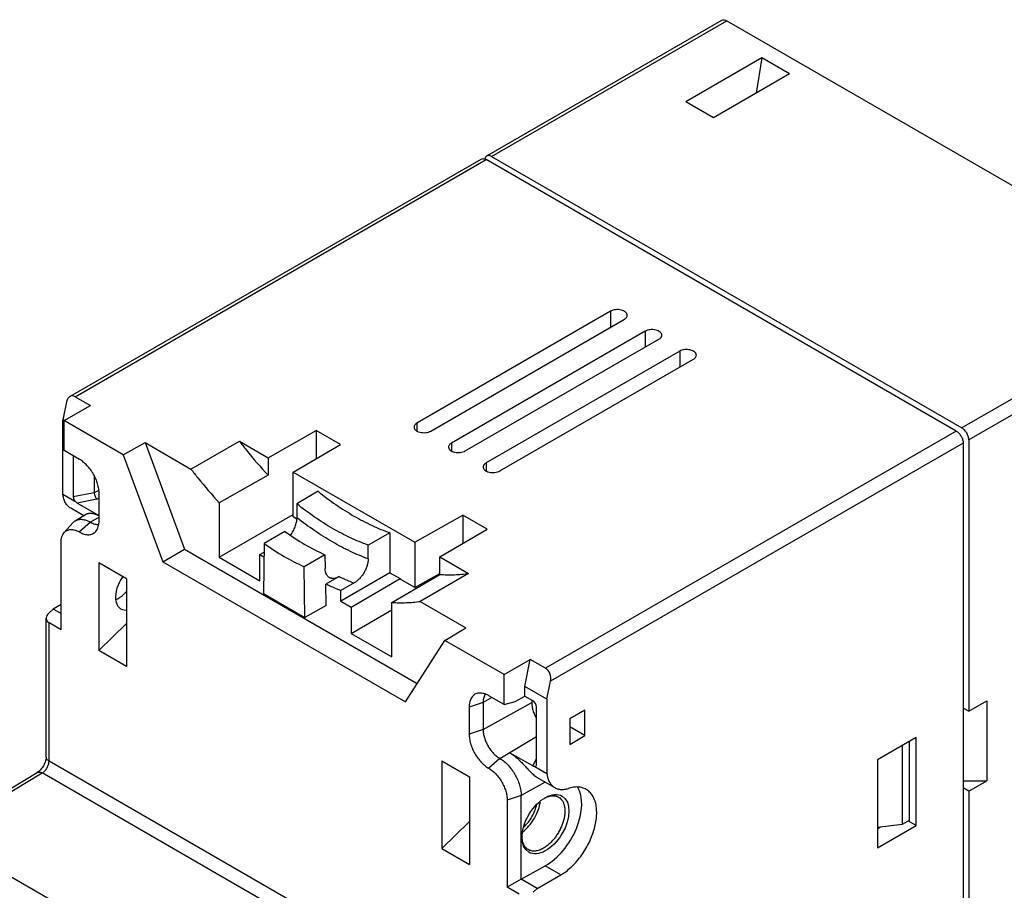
# Model space of a CAD drawing. Header units: millimetres. Extents: x 0 to 420, y 0 to 297.
# Tile 18 of 20: x 330 to 380, y 151 to 196. Entities that reach past the tile are written whole.
import ezdxf

# ---------------------------------------------------------------- set-up
doc = ezdxf.new("R2010")
doc.units = ezdxf.units.MM
doc.header["$LTSCALE"] = 23.1
doc.layers.get('0').update_dxf_attribs({"linetype": 'CONTINUOUS'})
doc.layers.add('02___PRT_ALL_AXES', color=7, linetype='CONTINUOUS')

msp = doc.modelspace()

# ---------------------------------------------------------------- linework, layer by layer
at = {"color": 7}
for p, q in [((353.82, 188.633), (365.841, 195.573)), ((354.07, 188.608), (366.091, 195.548)), ((366.091, 195.548), (390.133, 181.668)), ((367.894, 193.65), (364.005, 191.404)), ((367.894, 193.65), (367.592, 191.842)), ((369.308, 192.833), (367.894, 193.65)), ((369.308, 192.833), (365.419, 190.588)), ((365.419, 190.588), (364.005, 191.404)), ((332.51, 176.329), (353.537, 188.469)), ((332.788, 176.32), (353.787, 188.445)), ((377.829, 174.564), (353.787, 188.445)), ((354.07, 188.608), (378.112, 174.728)), ((390.133, 181.668), (378.112, 174.728)), ((390.486, 181.055), (378.465, 174.115)), ((360.151, 180.688), (350.252, 174.973)), ((350.959, 174.564), (360.858, 180.28)), ((360.151, 180.688), (360.151, 179.871)), ((361.919, 179.667), (352.02, 173.952)), ((352.727, 173.544), (362.626, 179.259)), ((361.919, 179.667), (361.919, 178.851)), ((363.687, 178.647), (353.787, 172.931)), ((354.494, 172.523), (364.394, 178.238)), ((363.687, 178.647), (363.687, 177.83)), ((332.788, 176.32), (333.565, 175.871)), ((332.339, 176.062), (332.15, 175.136)), ((332.221, 175.095), (333.565, 175.871)), ((332.15, 171.339), (332.15, 175.136)), ((335.239, 173.352), (332.15, 175.136)), ((332.221, 173.563), (332.221, 175.095)), ((350.252, 174.973), (350.252, 174.564)), ((342.644, 173.201), (345.104, 174.597)), ((345.104, 174.597), (345.104, 173.148)), ((346.348, 173.879), (345.104, 174.597)), ((377.829, 174.564), (356.829, 162.44)), ((335.239, 173.352), (336.357, 173.972)), ((336.357, 173.972), (338.373, 168.522)), ((336.357, 173.972), (338.701, 172.619)), ((338.701, 172.619), (341.176, 174.048)), ((341.176, 174.048), (342.644, 173.201)), ((343.93, 172.458), (346.348, 173.879)), ((352.02, 173.952), (352.02, 173.544)), ((378.182, 173.952), (357.088, 161.773)), ((378.182, 173.952), (378.182, 101.283)), ((378.465, 174.115), (378.465, 160.235)), ((332.998, 173.114), (332.221, 173.563)), ((332.682, 173.297), (332.682, 171.195)), ((335.239, 173.352), (337.265, 167.874)), ((342.644, 173.201), (342.644, 172.301)), ((353.787, 172.931), (353.787, 172.523)), ((333.754, 172.283), (333.754, 171.408)), ((342.644, 172.301), (340.147, 170.895)), ((343.93, 170.172), (343.93, 172.458)), ((343.93, 172.458), (350.139, 168.873)), ((332.15, 171.339), (332.762, 170.986)), ((333.754, 171.407), (332.682, 171.195)), ((333.754, 171.408), (333.995, 171.547)), ((334.005, 169.982), (334.005, 171.37)), ((345.196, 171.484), (344.119, 170.836)), ((333.889, 171.078), (332.886, 170.88)), ((334.005, 170.234), (332.886, 170.88)), ((333.889, 171.078), (334.005, 171.145)), ((340.147, 170.895), (340.147, 168.11)), ((344.119, 170.836), (344.119, 170.128)), ((333.216, 170.234), (332.554, 170.616)), ((332.785, 169.972), (333.367, 170.326)), ((334.005, 170.166), (333.564, 169.902)), ((340.147, 168.11), (343.93, 170.294)), ((344.117, 170.064), (343.93, 170.172)), ((350.139, 168.873), (352.6, 170.269)), ((352.6, 170.269), (352.6, 168.821)), ((353.843, 169.551), (352.6, 170.269)), ((332.222, 169.373), (332.662, 169.87)), ((333.564, 169.902), (332.998, 169.401)), ((343.503, 169.42), (342.442, 168.808)), ((348.873, 169.361), (347.758, 168.735)), ((348.873, 169.361), (348.873, 167.318)), ((351.425, 168.131), (353.843, 169.551)), ((332.061, 164.398), (332.061, 168.859)), ((342.442, 168.808), (342.403, 166.258)), ((347.758, 168.027), (347.758, 168.735)), ((350.139, 168.873), (350.139, 166.562)), ((337.265, 167.874), (338.373, 168.522)), ((338.373, 168.522), (350.267, 161.655)), ((342.226, 168.248), (342.436, 168.375)), ((342.226, 166.91), (342.226, 168.248)), ((342.226, 168.248), (342.432, 168.129)), ((345.546, 168.241), (344.485, 167.628)), ((345.546, 168.241), (345.556, 167.538)), ((333.988, 167.828), (333.988, 163.337)), ((335.403, 167.012), (333.988, 167.828)), ((337.265, 167.874), (349.662, 160.717)), ((340.147, 168.11), (342.226, 166.91)), ((351.425, 167.231), (351.425, 168.131)), ((351.425, 168.131), (352.893, 167.283)), ((344.524, 165.034), (344.485, 167.628)), ((348.873, 167.318), (346.355, 165.864)), ((348.873, 167.318), (349.389, 167.02)), ((348.972, 165.801), (351.425, 167.231)), ((350.139, 166.562), (351.425, 167.279)), ((352.893, 167.283), (350.418, 165.854)), ((335.403, 167.012), (335.403, 162.521)), ((346.276, 167.12), (345.604, 166.732)), ((345.62, 165.644), (345.604, 166.732)), ((347.038, 166.795), (346.355, 166.412)), ((346.893, 165.553), (349.389, 167.02)), ((349.389, 167.02), (349.389, 166.995)), ((350.139, 166.562), (349.389, 166.995)), ((342.403, 166.258), (344.524, 165.034)), ((346.355, 165.864), (346.355, 166.412)), ((332.061, 165.695), (331.657, 165.462)), ((345.62, 165.644), (344.524, 165.034)), ((346.355, 165.864), (346.893, 165.553)), ((348.972, 163.015), (348.972, 165.801)), ((350.418, 165.854), (352.762, 164.501)), ((331.443, 165.272), (331.657, 165.462)), ((332.061, 165.229), (331.657, 165.462)), ((346.893, 165.553), (346.893, 164.215)), ((346.893, 164.215), (348.972, 165.415)), ((331.296, 157.892), (331.296, 164.991)), ((331.443, 157.688), (331.443, 164.755)), ((332.061, 164.398), (331.443, 164.755)), ((335.403, 164.717), (333.988, 163.337)), ((346.893, 164.215), (348.972, 163.015)), ((351.688, 163.856), (352.762, 164.501)), ((349.662, 160.717), (351.688, 163.856)), ((354.707, 162.113), (351.688, 163.856)), ((335.403, 162.521), (333.988, 163.337)), ((354.707, 162.113), (356.051, 162.889)), ((355.767, 161.501), (356.051, 162.889)), ((356.829, 162.44), (356.051, 162.889)), ((354.707, 160.581), (354.707, 162.113)), ((356.899, 160.847), (357.088, 161.773)), ((355.767, 161.009), (355.767, 161.501)), ((356.899, 160.847), (355.767, 161.501)), ((353.639, 160.688), (352.922, 160.449)), ((354.088, 160.939), (353.639, 160.688)), ((353.639, 160.688), (353.639, 159.3)), ((353.639, 159.3), (356.121, 160.684)), ((354.707, 160.581), (353.929, 161.03)), ((354.707, 160.581), (355.272, 160.733)), ((355.272, 160.733), (355.767, 161.009)), ((355.767, 161.009), (356.169, 160.777)), ((356.121, 160.805), (356.121, 160.684)), ((356.899, 160.847), (356.899, 157.051)), ((378.465, 160.235), (379.385, 160.765)), ((379.385, 160.765), (379.385, 156.683)), ((352.922, 160.449), (352.922, 159.061)), ((356.367, 157.521), (356.367, 160.46)), ((358.843, 160.296), (358.065, 159.847)), ((358.843, 158.99), (358.843, 160.296)), ((378.465, 160.235), (378.182, 160.398)), ((358.065, 159.847), (358.065, 158.541)), ((353.639, 159.3), (352.922, 159.061)), ((358.843, 158.99), (358.065, 159.439)), ((354.494, 157.818), (356.367, 158.937)), ((358.065, 158.541), (358.843, 158.99)), ((375.778, 158.888), (373.798, 157.744)), ((375.425, 158.683), (375.425, 154.642)), ((375.778, 154.397), (375.778, 158.888)), ((356.172, 157.436), (354.994, 158.116)), ((375.071, 158.479), (375.071, 154.438)), ((355.484, 143.808), (331.443, 157.688)), ((351.525, 157.704), (351.525, 153.213)), ((351.525, 157.704), (352.939, 156.887)), ((354.494, 157.818), (353.929, 157.317)), ((356.172, 157.436), (356.367, 157.799)), ((373.798, 157.744), (373.798, 153.254)), ((325.534, 153.93), (330.845, 157.104)), ((325.786, 153.907), (331.095, 157.079)), ((355.137, 143.199), (331.095, 157.079)), ((356.286, 157.404), (356.899, 157.051)), ((352.939, 156.887), (352.939, 152.396)), ((356.806, 156.614), (355.583, 155.932)), ((356.455, 156.817), (357.302, 156.328)), ((378.182, 156.683), (379.385, 156.683)), ((378.465, 156.152), (379.385, 156.683)), ((378.465, 156.152), (378.182, 156.316)), ((378.465, 156.152), (378.465, 119.41)), ((355.583, 155.932), (354.866, 155.693)), ((354.866, 155.693), (354.866, 151.231)), ((355.583, 151.645), (355.583, 155.932)), ((352.939, 154.593), (351.525, 153.213)), ((375.425, 154.642), (375.071, 154.438)), ((375.778, 154.397), (375.389, 154.621)), ((375.071, 154.438), (373.798, 154.291)), ((373.798, 153.254), (375.778, 154.397)), ((373.798, 154.221), (373.953, 154.308)), ((349.828, 140.027), (325.786, 153.907)), ((351.525, 153.213), (352.939, 152.396)), ((355.586, 151.647), (356.806, 152.327)), ((357.606, 151.866), (356.806, 152.327)), ((355.583, 151.645), (354.866, 151.231)), ((355.583, 151.645), (355.586, 151.647)), ((356.406, 151.173), (355.586, 151.647)), ((356.406, 151.173), (357.606, 151.866)), ((355.484, 150.875), (354.866, 151.231)), ((356.406, 151.173), (356.192, 150.983))]:
    msp.add_line(p, q, dxfattribs=at)
for centre, radius, start, end in [((357.399, 154.594), 1.352, 115.9248, 118.664), ((356.975, 153.863), 1.349, 182.4115, 183.0406)]:
    msp.add_arc(centre, radius, start, end, dxfattribs=at)
for centre, major_axis, ratio, start_param, end_param in [((332.693, 175.858), (-0.11, 0.5), 0.697905, -0.568126, 1.00267), ((332.881, 171.082), (-0.156, 0.216), 0.573866, 0.670954, 1.603722), ((334.291, 171.514), (0.535, 0.122), 0.364118, 3.058535, 3.066252), ((335.771, 166.594), (0.659, 1.121), 0.582368, 1.438781, 3.522135), ((331.796, 165.068), (0.488, 0.153), 0.69745, 8.423991, 9.994787), ((356.735, 161.977), (-0.11, 0.5), 0.697905, -2.138922, -0.568126), ((356.168, 160.574), (-0.156, 0.216), 0.573866, -2.470639, -0.907864), ((356.168, 157.637), (-0.156, 0.218), 0.564978, -3.407794, -2.475027), ((356.806, 154.45), (1.335, 2.232), 0.587339, -2.347171, -0.292206)]:
    msp.add_ellipse(centre, major_axis=major_axis, ratio=ratio, start_param=start_param, end_param=end_param, dxfattribs=at)
msp.add_ellipse((356.827, 154.462), major_axis=(0.857, 1.433), ratio=0.587337, dxfattribs=at)
for points, knots in [([(365.841, 195.573), (365.875, 195.592), (365.967, 195.606), (366.049, 195.572), (366.091, 195.548)], [0, 0, 0, 0, 0.449252, 1, 1, 1, 1]), ([(353.537, 188.469), (353.554, 188.479), (353.592, 188.493), (353.655, 188.494), (353.722, 188.478), (353.765, 188.457), (353.787, 188.445)], [0, 0, 0, 0, 0.217774, 0.450953, 0.7102, 1, 1, 1, 1]), ([(353.82, 188.633), (353.795, 188.618), (353.748, 188.57), (353.729, 188.509), (353.723, 188.475)], [0, 0, 0, 0, 0.464868, 1, 1, 1, 1]), ([(354.07, 188.608), (354.029, 188.632), (353.946, 188.666), (353.854, 188.652), (353.82, 188.633)], [0, 0, 0, 0, 0.550748, 1, 1, 1, 1]), ([(361.005, 180.484), (361.005, 180.498), (361.001, 180.527), (360.984, 180.569), (360.957, 180.609), (360.906, 180.661), (360.819, 180.714), (360.694, 180.755), (360.553, 180.775), (360.409, 180.771), (360.272, 180.744), (360.188, 180.709), (360.151, 180.688)], [0, 0, 0, 0, 0.04286, 0.087489, 0.135322, 0.187287, 0.304552, 0.438223, 0.58257, 0.729727, 0.87132, 1, 1, 1, 1]), ([(360.858, 180.28), (360.88, 180.292), (360.92, 180.32), (360.968, 180.37), (360.998, 180.425), (361.005, 180.465), (361.005, 180.484)], [0, 0, 0, 0, 0.289803, 0.54905, 0.782229, 1, 1, 1, 1]), ([(362.773, 179.463), (362.773, 179.477), (362.769, 179.507), (362.752, 179.549), (362.725, 179.589), (362.674, 179.64), (362.587, 179.693), (362.461, 179.735), (362.321, 179.755), (362.176, 179.751), (362.04, 179.723), (361.956, 179.689), (361.919, 179.667)], [0, 0, 0, 0, 0.04286, 0.087489, 0.135322, 0.187287, 0.304552, 0.438223, 0.58257, 0.729727, 0.87132, 1, 1, 1, 1]), ([(362.626, 179.259), (362.648, 179.272), (362.688, 179.299), (362.735, 179.349), (362.765, 179.404), (362.773, 179.444), (362.773, 179.463)], [0, 0, 0, 0, 0.289803, 0.54905, 0.782229, 1, 1, 1, 1]), ([(364.54, 178.443), (364.54, 178.457), (364.536, 178.486), (364.52, 178.528), (364.493, 178.568), (364.441, 178.619), (364.354, 178.672), (364.229, 178.714), (364.089, 178.734), (363.944, 178.73), (363.808, 178.703), (363.724, 178.668), (363.687, 178.647)], [0, 0, 0, 0, 0.04286, 0.087489, 0.135322, 0.187287, 0.304552, 0.438223, 0.58257, 0.729727, 0.87132, 1, 1, 1, 1]), ([(364.394, 178.238), (364.416, 178.251), (364.456, 178.279), (364.503, 178.329), (364.533, 178.384), (364.54, 178.424), (364.54, 178.443)], [0, 0, 0, 0, 0.289803, 0.54905, 0.782229, 1, 1, 1, 1]), ([(350.252, 174.973), (350.23, 174.96), (350.19, 174.932), (350.142, 174.882), (350.112, 174.827), (350.105, 174.787), (350.105, 174.768)], [0, 0, 0, 0, 0.289803, 0.54905, 0.782229, 1, 1, 1, 1]), ([(350.105, 174.768), (350.105, 174.754), (350.109, 174.725), (350.126, 174.683), (350.153, 174.643), (350.204, 174.592), (350.291, 174.539), (350.416, 174.497), (350.557, 174.477), (350.701, 174.481), (350.838, 174.508), (350.922, 174.543), (350.959, 174.564)], [0, 0, 0, 0, 0.04286, 0.087489, 0.135322, 0.187287, 0.304552, 0.438223, 0.58257, 0.729727, 0.87132, 1, 1, 1, 1]), ([(378.465, 174.115), (378.465, 174.173), (378.444, 174.295), (378.368, 174.467), (378.257, 174.619), (378.162, 174.699), (378.112, 174.728)], [0, 0, 0, 0, 0.237219, 0.500001, 0.762782, 1, 1, 1, 1]), ([(377.829, 174.564), (377.853, 174.55), (377.901, 174.517), (377.967, 174.455), (378.027, 174.383), (378.08, 174.301), (378.124, 174.215), (378.157, 174.126), (378.177, 174.038), (378.182, 173.98), (378.182, 173.952)], [0, 0, 0, 0, 0.114155, 0.237325, 0.366975, 0.499999, 0.633023, 0.762673, 0.885844, 1, 1, 1, 1]), ([(341.176, 174.048), (341.293, 173.895), (341.762, 173.296), (342.258, 172.718), (342.644, 172.301)], [0, 0, 0, 0, 0.252739, 1, 1, 1, 1]), ([(352.02, 173.952), (351.998, 173.939), (351.958, 173.912), (351.91, 173.862), (351.88, 173.807), (351.873, 173.767), (351.873, 173.748)], [0, 0, 0, 0, 0.289803, 0.54905, 0.782229, 1, 1, 1, 1]), ([(351.873, 173.748), (351.873, 173.734), (351.877, 173.704), (351.894, 173.662), (351.921, 173.622), (351.972, 173.571), (352.059, 173.518), (352.184, 173.476), (352.325, 173.456), (352.469, 173.46), (352.606, 173.488), (352.69, 173.522), (352.727, 173.544)], [0, 0, 0, 0, 0.04286, 0.087489, 0.135322, 0.187287, 0.304552, 0.438223, 0.58257, 0.729727, 0.87132, 1, 1, 1, 1]), ([(334.005, 171.37), (334.005, 171.45), (333.991, 171.615), (333.933, 171.865), (333.84, 172.118), (333.715, 172.365), (333.563, 172.597), (333.391, 172.804), (333.203, 172.979), (333.067, 173.074), (332.998, 173.114)], [0, 0, 0, 0, 0.114155, 0.237327, 0.366977, 0.500001, 0.633025, 0.762675, 0.885846, 1, 1, 1, 1]), ([(353.787, 172.931), (353.765, 172.919), (353.726, 172.891), (353.678, 172.841), (353.648, 172.786), (353.641, 172.746), (353.641, 172.727)], [0, 0, 0, 0, 0.289803, 0.54905, 0.782229, 1, 1, 1, 1]), ([(353.641, 172.727), (353.641, 172.713), (353.645, 172.684), (353.661, 172.642), (353.689, 172.602), (353.74, 172.55), (353.827, 172.497), (353.952, 172.456), (354.093, 172.436), (354.237, 172.44), (354.374, 172.467), (354.457, 172.502), (354.494, 172.523)], [0, 0, 0, 0, 0.04286, 0.087489, 0.135322, 0.187287, 0.304552, 0.438223, 0.58257, 0.729727, 0.87132, 1, 1, 1, 1]), ([(338.701, 172.619), (338.816, 172.468), (339.279, 171.878), (339.767, 171.308), (340.147, 170.895)], [0, 0, 0, 0, 0.252691, 1, 1, 1, 1]), ([(332.554, 170.616), (332.526, 170.632), (332.472, 170.668), (332.374, 170.757), (332.272, 170.9), (332.188, 171.107), (332.159, 171.259), (332.15, 171.339)], [0, 0, 0, 0, 0.111784, 0.225066, 0.46114, 0.717937, 1, 1, 1, 1]), ([(333.754, 171.407), (333.755, 171.392), (333.757, 171.363), (333.769, 171.301), (333.793, 171.225), (333.829, 171.155), (333.862, 171.107), (333.88, 171.086), (333.889, 171.078)], [0, 0, 0, 0, 0.117573, 0.24566, 0.51633, 0.777648, 0.895217, 1, 1, 1, 1]), ([(345.196, 171.484), (345.493, 171.246), (346.089, 170.799), (347.012, 170.212), (347.935, 169.728), (348.562, 169.47), (348.873, 169.361)], [0, 0, 0, 0, 0.2677, 0.524044, 0.768273, 1, 1, 1, 1]), ([(332.886, 170.88), (332.863, 170.893), (332.819, 170.925), (332.781, 170.964), (332.762, 170.986)], [0, 0, 0, 0, 0.476251, 1, 1, 1, 1]), ([(347.758, 168.735), (347.45, 168.844), (346.83, 169.1), (345.917, 169.58), (345.004, 170.159), (344.413, 170.601), (344.119, 170.836)], [0, 0, 0, 0, 0.231918, 0.476206, 0.73248, 1, 1, 1, 1]), ([(333.367, 170.326), (333.382, 170.335), (333.417, 170.35), (333.478, 170.363), (333.549, 170.367), (333.629, 170.361), (333.716, 170.345), (333.845, 170.308), (333.941, 170.266), (334.005, 170.232)], [0, 0, 0, 0, 0.07785, 0.169964, 0.276404, 0.396649, 0.529945, 0.675491, 1, 1, 1, 1]), ([(332.662, 169.87), (332.68, 169.89), (332.718, 169.927), (332.762, 169.959), (332.785, 169.972)], [0, 0, 0, 0, 0.504365, 1, 1, 1, 1]), ([(332.785, 169.972), (332.81, 169.988), (332.864, 170.014), (332.951, 170.04), (333.045, 170.052), (333.143, 170.049), (333.246, 170.033), (333.39, 169.991), (333.495, 169.941), (333.564, 169.902)], [0, 0, 0, 0, 0.108175, 0.218201, 0.33202, 0.451249, 0.577098, 0.710357, 1, 1, 1, 1]), ([(333.564, 169.902), (333.6, 169.881), (333.671, 169.845), (333.781, 169.806), (333.887, 169.785), (333.957, 169.784), (333.99, 169.787)], [0, 0, 0, 0, 0.277928, 0.536534, 0.776482, 1, 1, 1, 1]), ([(333.832, 169.43), (333.861, 169.463), (333.913, 169.538), (333.967, 169.669), (333.999, 169.82), (334.005, 169.927), (334.005, 169.982)], [0, 0, 0, 0, 0.220776, 0.458926, 0.718233, 1, 1, 1, 1]), ([(343.789, 169.224), (343.84, 169.293), (343.932, 169.437), (344.036, 169.667), (344.102, 169.898), (344.119, 170.054), (344.119, 170.128)], [0, 0, 0, 0, 0.262064, 0.523111, 0.772142, 1, 1, 1, 1]), ([(347.758, 168.027), (347.45, 168.141), (346.831, 168.404), (345.918, 168.886), (345.006, 169.462), (344.414, 169.897), (344.119, 170.128)], [0, 0, 0, 0, 0.233175, 0.477843, 0.733662, 1, 1, 1, 1]), ([(332.061, 168.859), (332.061, 168.911), (332.067, 169.01), (332.097, 169.15), (332.147, 169.273), (332.195, 169.343), (332.222, 169.373)], [0, 0, 0, 0, 0.281767, 0.541074, 0.779224, 1, 1, 1, 1]), ([(332.222, 169.373), (332.243, 169.397), (332.289, 169.44), (332.371, 169.488), (332.462, 169.519), (332.561, 169.531), (332.666, 169.525), (332.817, 169.492), (332.927, 169.442), (332.998, 169.401)], [0, 0, 0, 0, 0.112428, 0.223038, 0.335079, 0.4516, 0.575073, 0.707209, 1, 1, 1, 1]), ([(332.998, 169.401), (333.075, 169.356), (333.193, 169.302), (333.356, 169.267), (333.468, 169.26), (333.575, 169.273), (333.672, 169.306), (333.76, 169.358), (333.81, 169.405), (333.832, 169.43)], [0, 0, 0, 0, 0.292791, 0.424927, 0.5484, 0.664921, 0.776962, 0.887572, 1, 1, 1, 1]), ([(343.503, 169.42), (343.834, 169.188), (344.497, 168.762), (345.197, 168.399), (345.546, 168.241)], [0, 0, 0, 0, 0.513385, 1, 1, 1, 1]), ([(342.442, 168.808), (342.773, 168.576), (343.436, 168.15), (344.136, 167.786), (344.485, 167.628)], [0, 0, 0, 0, 0.513385, 1, 1, 1, 1]), ([(347.758, 168.027), (347.758, 167.971), (347.748, 167.854), (347.707, 167.677), (347.641, 167.499), (347.552, 167.324), (347.444, 167.16), (347.321, 167.014), (347.186, 166.89), (347.088, 166.823), (347.038, 166.795)], [0, 0, 0, 0, 0.113806, 0.236385, 0.365441, 0.498088, 0.631091, 0.761106, 0.884963, 1, 1, 1, 1]), ([(345.8, 167.058), (345.781, 167.067), (345.745, 167.088), (345.697, 167.129), (345.655, 167.179), (345.608, 167.258), (345.567, 167.379), (345.557, 167.483), (345.556, 167.538)], [0, 0, 0, 0, 0.109018, 0.21937, 0.333174, 0.452215, 0.710411, 1, 1, 1, 1]), ([(351.425, 167.231), (351.674, 167.213), (352.165, 167.202), (352.655, 167.247), (352.893, 167.283)], [0, 0, 0, 0, 0.509045, 1, 1, 1, 1]), ([(346.355, 166.412), (346.292, 166.436), (346.039, 166.536), (345.79, 166.645), (345.604, 166.732)], [0, 0, 0, 0, 0.246426, 1, 1, 1, 1]), ([(346.276, 167.12), (346.235, 167.096), (346.153, 167.056), (346.026, 167.024), (345.925, 167.022), (345.851, 167.038), (345.816, 167.051), (345.8, 167.058)], [0, 0, 0, 0, 0.286234, 0.545016, 0.779939, 0.891191, 1, 1, 1, 1]), ([(346.276, 167.12), (346.339, 167.09), (346.591, 166.975), (346.846, 166.869), (347.038, 166.795)], [0, 0, 0, 0, 0.253662, 1, 1, 1, 1]), ([(335.403, 166.356), (335.34, 166.282), (335.239, 166.178), (335.091, 166.062), (335.016, 166.013), (334.978, 165.991)], [0, 0, 0, 0, 0.521534, 0.767302, 1, 1, 1, 1]), ([(334.978, 165.991), (334.968, 165.985), (334.927, 165.962), (334.885, 165.942), (334.853, 165.928)], [0, 0, 0, 0, 0.256437, 1, 1, 1, 1]), ([(348.972, 165.801), (349.217, 165.784), (349.701, 165.774), (350.183, 165.819), (350.418, 165.854)], [0, 0, 0, 0, 0.508898, 1, 1, 1, 1]), ([(353.364, 161.156), (353.331, 161.15), (353.266, 161.13), (353.177, 161.08), (353.1, 161.011), (353.035, 160.926), (352.985, 160.825), (352.934, 160.667), (352.922, 160.537), (352.922, 160.449)], [0, 0, 0, 0, 0.112428, 0.223037, 0.335078, 0.451598, 0.575071, 0.707208, 1, 1, 1, 1]), ([(353.929, 161.03), (353.881, 161.058), (353.785, 161.106), (353.639, 161.153), (353.498, 161.172), (353.407, 161.165), (353.364, 161.156)], [0, 0, 0, 0, 0.281766, 0.541073, 0.779223, 1, 1, 1, 1]), ([(353.752, 161.114), (353.733, 161.087), (353.699, 161.026), (353.664, 160.924), (353.643, 160.81), (353.639, 160.73), (353.639, 160.688)], [0, 0, 0, 0, 0.223517, 0.463465, 0.722071, 1, 1, 1, 1]), ([(356.121, 160.684), (356.121, 160.619), (356.133, 160.482), (356.182, 160.277), (356.259, 160.069), (356.328, 159.935), (356.367, 159.869)], [0, 0, 0, 0, 0.228208, 0.474662, 0.734077, 1, 1, 1, 1]), ([(353.639, 159.3), (353.639, 159.232), (353.651, 159.092), (353.7, 158.879), (353.78, 158.664), (353.885, 158.454), (354.014, 158.258), (354.161, 158.082), (354.32, 157.933), (354.436, 157.852), (354.494, 157.818)], [0, 0, 0, 0, 0.114155, 0.237327, 0.366977, 0.500001, 0.633025, 0.762675, 0.885846, 1, 1, 1, 1]), ([(352.922, 159.061), (352.922, 158.981), (352.936, 158.816), (352.994, 158.566), (353.088, 158.313), (353.212, 158.066), (353.364, 157.834), (353.536, 157.627), (353.724, 157.452), (353.86, 157.356), (353.929, 157.317)], [0, 0, 0, 0, 0.114155, 0.237327, 0.366977, 0.500001, 0.633025, 0.762675, 0.885846, 1, 1, 1, 1]), ([(354.994, 158.116), (355.06, 158.078), (355.192, 157.99), (355.382, 157.833), (355.568, 157.654), (355.751, 157.463), (355.928, 157.271), (356.103, 157.092), (356.275, 156.937), (356.395, 156.851), (356.455, 156.817)], [0, 0, 0, 0, 0.116677, 0.24259, 0.375332, 0.511505, 0.64659, 0.775462, 0.893829, 1, 1, 1, 1]), ([(331.296, 157.892), (331.296, 157.862), (331.29, 157.794), (331.264, 157.686), (331.221, 157.568), (331.161, 157.449), (331.089, 157.337), (331.009, 157.239), (330.928, 157.161), (330.872, 157.12), (330.845, 157.104)], [0, 0, 0, 0, 0.096102, 0.216958, 0.353304, 0.497193, 0.641397, 0.778717, 0.901297, 1, 1, 1, 1]), ([(331.095, 157.079), (331.119, 157.093), (331.166, 157.127), (331.231, 157.189), (331.291, 157.262), (331.343, 157.342), (331.386, 157.428), (331.418, 157.516), (331.438, 157.603), (331.443, 157.66), (331.443, 157.688)], [0, 0, 0, 0, 0.114825, 0.238387, 0.368158, 0.50108, 0.633853, 0.763186, 0.886057, 1, 1, 1, 1]), ([(331.443, 157.688), (331.421, 157.701), (331.381, 157.728), (331.333, 157.778), (331.303, 157.833), (331.296, 157.873), (331.296, 157.892)], [0, 0, 0, 0, 0.289803, 0.549051, 0.782229, 1, 1, 1, 1]), ([(354.494, 157.818), (354.569, 157.775), (354.716, 157.672), (354.919, 157.482), (355.105, 157.258), (355.269, 157.008), (355.404, 156.741), (355.505, 156.467), (355.567, 156.197), (355.583, 156.018), (355.583, 155.932)], [0, 0, 0, 0, 0.114154, 0.237325, 0.366975, 0.499999, 0.633023, 0.762673, 0.885845, 1, 1, 1, 1]), ([(330.845, 157.104), (330.861, 157.113), (330.899, 157.128), (330.962, 157.129), (331.029, 157.113), (331.073, 157.092), (331.095, 157.079)], [0, 0, 0, 0, 0.215956, 0.448295, 0.708157, 1, 1, 1, 1]), ([(353.929, 157.317), (353.993, 157.28), (354.12, 157.191), (354.294, 157.028), (354.455, 156.835), (354.596, 156.619), (354.712, 156.389), (354.799, 156.154), (354.853, 155.921), (354.866, 155.767), (354.866, 155.693)], [0, 0, 0, 0, 0.114154, 0.237325, 0.366975, 0.499999, 0.633023, 0.762673, 0.885845, 1, 1, 1, 1]), ([(356.286, 157.404), (356.268, 157.402), (356.227, 157.408), (356.191, 157.425), (356.172, 157.436)], [0, 0, 0, 0, 0.449757, 1, 1, 1, 1]), ([(356.899, 157.051), (356.908, 156.97), (356.937, 156.818), (357.021, 156.611), (357.123, 156.469), (357.221, 156.38), (357.275, 156.344), (357.302, 156.328)], [0, 0, 0, 0, 0.282064, 0.53886, 0.774934, 0.888216, 1, 1, 1, 1]), ([(357.302, 156.328), (357.326, 156.314), (357.376, 156.289), (357.482, 156.252), (357.627, 156.229), (357.812, 156.239), (357.937, 156.269), (357.999, 156.29)], [0, 0, 0, 0, 0.114557, 0.230244, 0.46898, 0.724148, 1, 1, 1, 1]), ([(357.606, 151.866), (357.699, 151.92), (357.885, 152.044), (358.148, 152.265), (358.399, 152.523), (358.633, 152.812), (358.845, 153.126), (359.031, 153.459), (359.187, 153.803), (359.308, 154.151), (359.394, 154.495), (359.441, 154.829), (359.449, 155.145), (359.418, 155.437), (359.347, 155.699), (359.238, 155.925), (359.091, 156.11), (358.97, 156.203), (358.906, 156.24)], [0, 0, 0, 0, 0.062349, 0.128749, 0.198356, 0.27033, 0.343721, 0.417466, 0.490502, 0.561798, 0.630409, 0.695505, 0.756465, 0.81291, 0.86482, 0.912603, 0.957185, 1, 1, 1, 1]), ([(358.906, 156.24), (358.875, 156.258), (358.81, 156.29), (358.673, 156.339), (358.483, 156.369), (358.243, 156.355), (358.081, 156.316), (357.999, 156.29)], [0, 0, 0, 0, 0.11454, 0.230223, 0.46899, 0.724212, 1, 1, 1, 1]), ([(357.497, 155.841), (357.535, 155.819), (357.607, 155.764), (357.695, 155.654), (357.76, 155.519), (357.802, 155.363), (357.821, 155.189), (357.816, 155), (357.788, 154.801), (357.737, 154.596), (357.664, 154.388), (357.572, 154.183), (357.461, 153.985), (357.334, 153.797), (357.195, 153.625), (357.045, 153.471), (356.888, 153.34), (356.777, 153.266), (356.722, 153.233)], [0, 0, 0, 0, 0.042815, 0.087397, 0.13518, 0.187089, 0.243536, 0.304493, 0.369592, 0.4382, 0.509497, 0.582534, 0.656281, 0.729669, 0.801638, 0.871256, 0.937665, 1, 1, 1, 1]), ([(356.808, 155.811), (356.87, 155.84), (356.991, 155.888), (357.148, 155.915), (357.266, 155.914), (357.348, 155.901), (357.426, 155.878), (357.474, 155.855), (357.497, 155.841)], [0, 0, 0, 0, 0.284882, 0.542233, 0.66216, 0.777486, 0.88958, 1, 1, 1, 1]), ([(355.947, 153.157), (355.923, 153.17), (355.878, 153.201), (355.818, 153.259), (355.765, 153.326), (355.72, 153.403), (355.683, 153.489), (355.645, 153.618), (355.632, 153.721), (355.628, 153.792)], [0, 0, 0, 0, 0.109816, 0.221408, 0.336405, 0.456192, 0.581881, 0.714209, 1, 1, 1, 1]), ([(356.722, 153.233), (356.654, 153.194), (356.519, 153.13), (356.341, 153.087), (356.207, 153.082), (356.114, 153.093), (356.026, 153.117), (355.972, 153.142), (355.947, 153.157)], [0, 0, 0, 0, 0.289238, 0.548345, 0.667776, 0.781771, 0.891894, 1, 1, 1, 1])]:
    msp.add_open_spline(points, degree=3, knots=knots, dxfattribs=at)
at = {"layer": '02___PRT_ALL_AXES', "color": 7}
for points, knots in [([(355.647, 154.056), (355.768, 154.147), (355.937, 154.309), (356.13, 154.557), (356.305, 154.83), (356.441, 155.124), (356.531, 155.425), (356.559, 155.574), (356.568, 155.648)], [0, 0, 0, 0, 0.241517, 0.369604, 0.499906, 0.75813, 0.882092, 1, 1, 1, 1]), ([(355.701, 154.307), (355.786, 154.38), (355.945, 154.545), (356.141, 154.831), (356.291, 155.144), (356.356, 155.364), (356.377, 155.474)], [0, 0, 0, 0, 0.243765, 0.499831, 0.756053, 1, 1, 1, 1])]:
    msp.add_open_spline(points, degree=3, knots=knots, dxfattribs=at)

doc.saveas('drawing.dxf')
